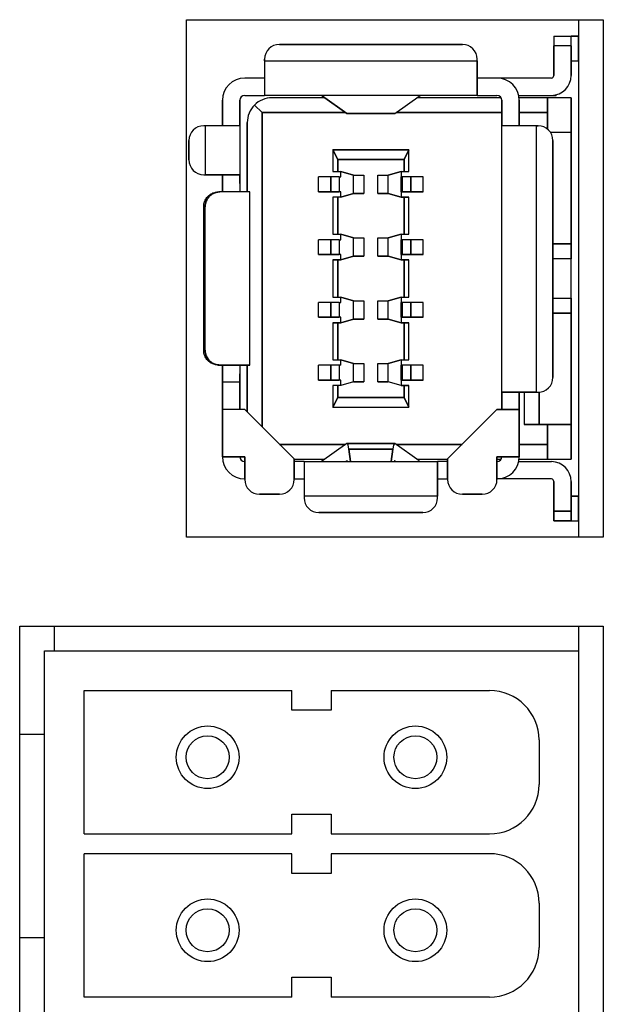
# Model space of a CAD drawing. Extents: x 2664 to 3343, y -1898 to 249.
# Tile 39 of 91: x 2819 to 2831, y -1556 to -1536. Entities that reach past the tile are written whole.
import ezdxf

# ---------------------------------------------------------------- set-up
doc = ezdxf.new("R2010")
doc.units = 0
doc.layers.get('0').update_dxf_attribs({"linetype": 'CONTINUOUS'})
doc.layers.add('可見__ISO_', color=7, linetype='CONTINUOUS')

msp = doc.modelspace()

# ---------------------------------------------------------------- linework, layer by layer
msp.add_line((2830.471, -1536.963), (2830.471, -1545.773))
at = {"layer": '可見__ISO_'}
for p, q in [((2822.541, -1546.603), (2822.541, -1536.133)), ((2822.541, -1536.133), (2830.971, -1536.133)), ((2830.471, -1536.133), (2830.471, -1546.603)), ((2830.971, -1536.133), (2830.971, -1546.603)), ((2829.971, -1536.463), (2829.971, -1536.663)), ((2829.971, -1536.463), (2830.321, -1536.463)), ((2829.971, -1536.463), (2829.971, -1536.663)), ((2829.971, -1536.463), (2830.321, -1536.463)), ((2830.321, -1536.663), (2830.321, -1536.463)), ((2830.321, -1536.663), (2830.321, -1536.463)), ((2830.321, -1536.463), (2830.471, -1536.463)), ((2830.471, -1536.463), (2830.321, -1536.463)), ((2830.471, -1536.463), (2830.471, -1536.963)), ((2830.471, -1536.963), (2830.471, -1536.463)), ((2828.121, -1536.633), (2824.421, -1536.633)), ((2824.421, -1536.633), (2828.121, -1536.633)), ((2830.321, -1536.663), (2829.971, -1536.663)), ((2829.971, -1536.663), (2829.971, -1537.263)), ((2830.321, -1536.663), (2829.971, -1536.663)), ((2829.971, -1537.263), (2829.971, -1536.663)), ((2830.321, -1537.263), (2830.321, -1536.663)), ((2830.321, -1536.663), (2830.321, -1537.263)), ((2824.121, -1536.933), (2824.121, -1536.967)), ((2824.121, -1536.967), (2824.121, -1536.933)), ((2824.121, -1536.967), (2828.421, -1536.967)), ((2824.121, -1536.967), (2824.121, -1537.663)), ((2824.121, -1536.967), (2828.421, -1536.967)), ((2824.121, -1536.967), (2824.121, -1537.663)), ((2828.421, -1536.967), (2828.421, -1536.933)), ((2828.421, -1536.967), (2828.421, -1536.933)), ((2828.421, -1536.967), (2828.421, -1537.663)), ((2828.421, -1537.663), (2828.421, -1536.967)), ((2830.321, -1536.963), (2830.471, -1536.963)), ((2824.121, -1537.313), (2823.721, -1537.313)), ((2828.821, -1537.313), (2828.421, -1537.313)), ((2829.921, -1537.313), (2828.821, -1537.313)), ((2823.271, -1537.763), (2823.271, -1538.278)), ((2823.271, -1538.278), (2823.271, -1537.763)), ((2823.621, -1538.278), (2823.621, -1537.763)), ((2823.621, -1537.763), (2823.621, -1538.278)), ((2823.721, -1537.663), (2824.121, -1537.663)), ((2828.421, -1537.663), (2824.121, -1537.663)), ((2825.34, -1537.713), (2824.271, -1537.713)), ((2825.292, -1537.678), (2825.784, -1538.031)), ((2825.784, -1538.031), (2825.292, -1537.678)), ((2826.757, -1538.031), (2827.271, -1537.663)), ((2828.907, -1537.713), (2827.201, -1537.713)), ((2828.421, -1537.663), (2828.821, -1537.663)), ((2828.921, -1537.763), (2828.921, -1538.278)), ((2828.921, -1538.278), (2828.921, -1537.763)), ((2829.259, -1537.663), (2829.921, -1537.663)), ((2829.841, -1537.713), (2829.268, -1537.713)), ((2829.271, -1538.278), (2829.271, -1537.763)), ((2829.271, -1537.763), (2829.271, -1538.278)), ((2829.841, -1537.713), (2829.841, -1538.013)), ((2829.841, -1538.013), (2829.841, -1537.713)), ((2830.321, -1537.713), (2829.841, -1537.713)), ((2829.921, -1537.663), (2830.021, -1537.663)), ((2830.021, -1537.663), (2830.021, -1537.65)), ((2830.321, -1538.413), (2830.321, -1537.713)), ((2830.321, -1537.713), (2830.321, -1538.413)), ((2823.917, -1537.859), (2824.071, -1538.013)), ((2824.071, -1538.013), (2823.917, -1537.859)), ((2824.071, -1538.013), (2825.759, -1538.013)), ((2825.759, -1538.013), (2824.071, -1538.013)), ((2824.071, -1538.013), (2824.071, -1544.368)), ((2824.071, -1544.368), (2824.071, -1538.013)), ((2826.783, -1538.013), (2828.921, -1538.013)), ((2828.921, -1538.013), (2826.783, -1538.013)), ((2829.841, -1538.013), (2829.271, -1538.013)), ((2829.271, -1538.013), (2829.841, -1538.013)), ((2829.841, -1538.345), (2829.841, -1538.013)), ((2829.841, -1538.013), (2829.841, -1538.345)), ((2823.771, -1538.213), (2823.771, -1539.618)), ((2823.771, -1539.618), (2823.771, -1538.213)), ((2825.784, -1538.031), (2826.757, -1538.031)), ((2825.784, -1538.031), (2826.757, -1538.031)), ((2826.753, -1538.033), (2825.789, -1538.033)), ((2822.925, -1538.278), (2822.891, -1538.278)), ((2822.925, -1539.268), (2822.925, -1538.278)), ((2822.925, -1539.268), (2822.925, -1538.278)), ((2823.621, -1538.278), (2822.925, -1538.278)), ((2823.621, -1538.278), (2823.621, -1539.268)), ((2823.621, -1538.278), (2823.621, -1539.268)), ((2828.921, -1543.668), (2828.921, -1538.278)), ((2828.921, -1543.668), (2828.921, -1538.278)), ((2829.616, -1538.278), (2828.921, -1538.278)), ((2829.616, -1538.278), (2828.921, -1538.278)), ((2829.651, -1538.278), (2829.616, -1538.278)), ((2829.616, -1538.278), (2829.616, -1543.668)), ((2829.616, -1538.278), (2829.616, -1543.668)), ((2829.616, -1538.278), (2829.651, -1538.278)), ((2830.321, -1538.413), (2829.901, -1538.413)), ((2830.321, -1538.413), (2830.321, -1540.668)), ((2830.321, -1540.668), (2830.321, -1538.413)), ((2822.591, -1538.578), (2822.591, -1538.968)), ((2822.591, -1538.968), (2822.591, -1538.578)), ((2829.951, -1543.368), (2829.951, -1538.578)), ((2829.951, -1538.578), (2829.951, -1543.368)), ((2825.601, -1538.963), (2825.501, -1538.763)), ((2825.501, -1538.763), (2825.501, -1539.203)), ((2827.041, -1538.763), (2825.501, -1538.763)), ((2825.501, -1538.763), (2825.601, -1538.963)), ((2825.501, -1538.763), (2827.041, -1538.763)), ((2826.941, -1538.963), (2827.041, -1538.763)), ((2827.041, -1538.763), (2826.941, -1538.963)), ((2827.041, -1539.203), (2827.041, -1538.763)), ((2826.941, -1538.963), (2825.601, -1538.963)), ((2825.601, -1538.963), (2825.601, -1539.203)), ((2825.601, -1539.203), (2825.601, -1538.963)), ((2825.601, -1538.963), (2826.941, -1538.963)), ((2826.941, -1539.203), (2826.941, -1538.963)), ((2826.941, -1538.963), (2826.941, -1539.203)), ((2825.501, -1539.203), (2825.601, -1539.203)), ((2825.501, -1539.203), (2825.601, -1539.203)), ((2825.601, -1539.203), (2825.661, -1539.203)), ((2825.601, -1539.203), (2825.661, -1539.203)), ((2825.661, -1539.313), (2825.661, -1539.203)), ((2825.661, -1539.203), (2825.921, -1539.278)), ((2825.921, -1539.278), (2825.661, -1539.203)), ((2826.621, -1539.278), (2826.881, -1539.203)), ((2826.881, -1539.203), (2826.621, -1539.278)), ((2826.881, -1539.203), (2826.881, -1539.313)), ((2826.881, -1539.203), (2826.941, -1539.203)), ((2826.941, -1539.203), (2827.041, -1539.203)), ((2822.891, -1539.268), (2822.925, -1539.268)), ((2822.891, -1539.268), (2822.925, -1539.268)), ((2822.925, -1539.268), (2823.621, -1539.268)), ((2823.621, -1539.268), (2822.925, -1539.268)), ((2823.271, -1539.443), (2823.271, -1539.268)), ((2823.271, -1539.268), (2823.271, -1539.443)), ((2823.621, -1539.268), (2823.621, -1539.443)), ((2823.621, -1539.443), (2823.621, -1539.268)), ((2825.462, -1539.313), (2825.211, -1539.313)), ((2825.211, -1539.613), (2825.211, -1539.313)), ((2825.462, -1539.613), (2825.462, -1539.313)), ((2825.631, -1539.313), (2825.462, -1539.313)), ((2825.462, -1539.313), (2825.462, -1539.613)), ((2825.631, -1539.313), (2825.661, -1539.313)), ((2825.631, -1539.313), (2825.631, -1539.613)), ((2825.921, -1539.278), (2826.131, -1539.278)), ((2825.921, -1539.648), (2825.921, -1539.278)), ((2825.921, -1539.278), (2826.131, -1539.278)), ((2826.131, -1539.278), (2826.131, -1539.648)), ((2826.131, -1539.278), (2826.131, -1539.648)), ((2826.411, -1539.648), (2826.411, -1539.278)), ((2826.411, -1539.278), (2826.621, -1539.278)), ((2826.411, -1539.278), (2826.621, -1539.278)), ((2826.411, -1539.648), (2826.411, -1539.278)), ((2826.621, -1539.648), (2826.621, -1539.278)), ((2826.881, -1539.613), (2826.881, -1539.313)), ((2826.911, -1539.313), (2826.881, -1539.313)), ((2826.911, -1539.613), (2826.911, -1539.313)), ((2827.079, -1539.313), (2826.911, -1539.313)), ((2826.911, -1539.613), (2826.911, -1539.313)), ((2827.079, -1539.613), (2827.079, -1539.313)), ((2827.331, -1539.313), (2827.079, -1539.313)), ((2827.079, -1539.313), (2827.079, -1539.613)), ((2827.331, -1539.613), (2827.331, -1539.313)), ((2823.271, -1539.443), (2823.271, -1539.618)), ((2823.271, -1539.618), (2823.271, -1539.443)), ((2823.183, -1539.618), (2823.215, -1539.618)), ((2823.183, -1539.618), (2823.215, -1539.618)), ((2823.821, -1539.618), (2823.215, -1539.618)), ((2823.821, -1539.618), (2823.215, -1539.618)), ((2823.821, -1543.118), (2823.821, -1539.618)), ((2825.462, -1539.613), (2825.211, -1539.613)), ((2825.211, -1539.613), (2825.462, -1539.613)), ((2825.631, -1539.613), (2825.462, -1539.613)), ((2825.462, -1539.613), (2825.631, -1539.613)), ((2825.601, -1539.723), (2825.501, -1539.723)), ((2825.501, -1539.723), (2825.501, -1540.473)), ((2825.661, -1539.723), (2825.601, -1539.723)), ((2825.601, -1539.723), (2825.601, -1540.473)), ((2825.601, -1540.473), (2825.601, -1539.723)), ((2825.661, -1539.613), (2825.631, -1539.613)), ((2825.661, -1539.723), (2825.661, -1539.613)), ((2825.921, -1539.648), (2825.661, -1539.723)), ((2825.661, -1539.723), (2825.921, -1539.648)), ((2826.131, -1539.648), (2825.921, -1539.648)), ((2825.921, -1539.648), (2826.131, -1539.648)), ((2826.621, -1539.648), (2826.411, -1539.648)), ((2826.411, -1539.648), (2826.621, -1539.648)), ((2826.881, -1539.723), (2826.621, -1539.648)), ((2826.621, -1539.648), (2826.881, -1539.723)), ((2826.881, -1539.613), (2826.881, -1539.723)), ((2826.911, -1539.613), (2826.881, -1539.613)), ((2826.881, -1539.613), (2826.911, -1539.613)), ((2826.941, -1539.723), (2826.881, -1539.723)), ((2826.881, -1539.723), (2826.941, -1539.723)), ((2827.079, -1539.613), (2826.911, -1539.613)), ((2826.911, -1539.613), (2827.079, -1539.613)), ((2826.941, -1540.473), (2826.941, -1539.723)), ((2826.941, -1539.723), (2827.041, -1539.723)), ((2827.041, -1539.723), (2826.941, -1539.723)), ((2826.941, -1539.723), (2826.941, -1540.473)), ((2827.041, -1540.473), (2827.041, -1539.723)), ((2827.331, -1539.613), (2827.079, -1539.613)), ((2827.079, -1539.613), (2827.331, -1539.613)), ((2822.891, -1542.818), (2822.891, -1539.918)), ((2822.92, -1539.918), (2822.891, -1539.918)), ((2822.92, -1539.918), (2822.891, -1539.918)), ((2822.891, -1539.918), (2822.891, -1542.818)), ((2822.92, -1542.818), (2822.92, -1539.918)), ((2822.92, -1542.818), (2822.92, -1539.918)), ((2825.462, -1540.583), (2825.211, -1540.583)), ((2825.211, -1540.883), (2825.211, -1540.583)), ((2825.462, -1540.883), (2825.462, -1540.583)), ((2825.631, -1540.583), (2825.462, -1540.583)), ((2825.462, -1540.583), (2825.462, -1540.883)), ((2825.501, -1540.473), (2825.601, -1540.473)), ((2825.501, -1540.473), (2825.601, -1540.473)), ((2825.601, -1540.473), (2825.661, -1540.473)), ((2825.601, -1540.473), (2825.661, -1540.473)), ((2825.631, -1540.583), (2825.661, -1540.583)), ((2825.631, -1540.583), (2825.631, -1540.883)), ((2825.661, -1540.583), (2825.661, -1540.473)), ((2825.661, -1540.473), (2825.921, -1540.548)), ((2825.921, -1540.548), (2825.661, -1540.473)), ((2825.921, -1540.548), (2826.131, -1540.548)), ((2825.921, -1540.918), (2825.921, -1540.548)), ((2825.921, -1540.548), (2826.131, -1540.548)), ((2826.131, -1540.548), (2826.131, -1540.918)), ((2826.131, -1540.548), (2826.131, -1540.918)), ((2826.411, -1540.918), (2826.411, -1540.548)), ((2826.411, -1540.548), (2826.621, -1540.548)), ((2826.411, -1540.548), (2826.621, -1540.548)), ((2826.411, -1540.918), (2826.411, -1540.548)), ((2826.621, -1540.548), (2826.881, -1540.473)), ((2826.881, -1540.473), (2826.621, -1540.548)), ((2826.621, -1540.918), (2826.621, -1540.548)), ((2826.881, -1540.473), (2826.881, -1540.583)), ((2826.881, -1540.473), (2826.941, -1540.473)), ((2826.881, -1540.473), (2826.941, -1540.473)), ((2826.881, -1540.883), (2826.881, -1540.583)), ((2826.911, -1540.583), (2826.881, -1540.583)), ((2826.911, -1540.883), (2826.911, -1540.583)), ((2827.079, -1540.583), (2826.911, -1540.583)), ((2826.911, -1540.883), (2826.911, -1540.583)), ((2826.941, -1540.473), (2827.041, -1540.473)), ((2826.941, -1540.473), (2827.041, -1540.473)), ((2827.079, -1540.883), (2827.079, -1540.583)), ((2827.331, -1540.583), (2827.079, -1540.583)), ((2827.079, -1540.583), (2827.079, -1540.883)), ((2827.331, -1540.883), (2827.331, -1540.583)), ((2829.951, -1540.668), (2830.321, -1540.668)), ((2830.321, -1540.668), (2829.951, -1540.668)), ((2830.321, -1540.668), (2830.321, -1540.968)), ((2830.321, -1540.968), (2830.321, -1540.668)), ((2825.462, -1540.883), (2825.211, -1540.883)), ((2825.211, -1540.883), (2825.462, -1540.883)), ((2825.631, -1540.883), (2825.462, -1540.883)), ((2825.462, -1540.883), (2825.631, -1540.883)), ((2825.601, -1540.993), (2825.501, -1540.993)), ((2825.501, -1540.993), (2825.501, -1541.743)), ((2825.501, -1540.993), (2825.601, -1540.993)), ((2825.661, -1540.993), (2825.601, -1540.993)), ((2825.601, -1540.993), (2825.601, -1541.743)), ((2825.601, -1541.743), (2825.601, -1540.993)), ((2825.601, -1540.993), (2825.661, -1540.993)), ((2825.661, -1540.883), (2825.631, -1540.883)), ((2825.661, -1540.993), (2825.661, -1540.883)), ((2825.921, -1540.918), (2825.661, -1540.993)), ((2825.661, -1540.993), (2825.921, -1540.918)), ((2826.131, -1540.918), (2825.921, -1540.918)), ((2825.921, -1540.918), (2826.131, -1540.918)), ((2826.621, -1540.918), (2826.411, -1540.918)), ((2826.411, -1540.918), (2826.621, -1540.918)), ((2826.881, -1540.993), (2826.621, -1540.918)), ((2826.621, -1540.918), (2826.881, -1540.993)), ((2826.881, -1540.883), (2826.881, -1540.993)), ((2826.911, -1540.883), (2826.881, -1540.883)), ((2826.881, -1540.883), (2826.911, -1540.883)), ((2826.941, -1540.993), (2826.881, -1540.993)), ((2826.881, -1540.993), (2826.941, -1540.993)), ((2827.079, -1540.883), (2826.911, -1540.883)), ((2826.911, -1540.883), (2827.079, -1540.883)), ((2826.941, -1541.743), (2826.941, -1540.993)), ((2827.041, -1540.993), (2826.941, -1540.993)), ((2826.941, -1540.993), (2826.941, -1541.743)), ((2826.941, -1540.993), (2827.041, -1540.993)), ((2827.041, -1541.743), (2827.041, -1540.993)), ((2827.331, -1540.883), (2827.079, -1540.883)), ((2827.079, -1540.883), (2827.331, -1540.883)), ((2830.321, -1540.968), (2829.951, -1540.968)), ((2830.321, -1541.768), (2830.321, -1540.968)), ((2825.501, -1541.743), (2825.601, -1541.743)), ((2825.501, -1541.743), (2825.601, -1541.743)), ((2825.601, -1541.743), (2825.661, -1541.743)), ((2825.601, -1541.743), (2825.661, -1541.743)), ((2825.661, -1541.853), (2825.661, -1541.743)), ((2825.661, -1541.743), (2825.921, -1541.818)), ((2825.921, -1541.818), (2825.661, -1541.743)), ((2826.621, -1541.818), (2826.881, -1541.743)), ((2826.881, -1541.743), (2826.621, -1541.818)), ((2826.881, -1541.743), (2826.881, -1541.853)), ((2826.881, -1541.743), (2826.941, -1541.743)), ((2826.941, -1541.743), (2827.041, -1541.743)), ((2829.951, -1541.768), (2830.321, -1541.768)), ((2830.321, -1542.068), (2830.321, -1541.768)), ((2830.321, -1541.768), (2830.321, -1542.068)), ((2825.462, -1541.853), (2825.211, -1541.853)), ((2825.211, -1542.153), (2825.211, -1541.853)), ((2825.462, -1542.153), (2825.462, -1541.853)), ((2825.631, -1541.853), (2825.462, -1541.853)), ((2825.462, -1541.853), (2825.462, -1542.153)), ((2825.631, -1541.853), (2825.661, -1541.853)), ((2825.631, -1541.853), (2825.631, -1542.153)), ((2825.921, -1541.818), (2826.131, -1541.818)), ((2825.921, -1542.188), (2825.921, -1541.818)), ((2825.921, -1541.818), (2826.131, -1541.818)), ((2826.131, -1541.818), (2826.131, -1542.188)), ((2826.131, -1541.818), (2826.131, -1542.188)), ((2826.411, -1542.188), (2826.411, -1541.818)), ((2826.411, -1541.818), (2826.621, -1541.818)), ((2826.411, -1541.818), (2826.621, -1541.818)), ((2826.411, -1542.188), (2826.411, -1541.818)), ((2826.621, -1542.188), (2826.621, -1541.818)), ((2826.881, -1542.153), (2826.881, -1541.853)), ((2826.911, -1541.853), (2826.881, -1541.853)), ((2826.911, -1542.153), (2826.911, -1541.853)), ((2827.079, -1541.853), (2826.911, -1541.853)), ((2826.911, -1542.153), (2826.911, -1541.853)), ((2827.079, -1542.153), (2827.079, -1541.853)), ((2827.331, -1541.853), (2827.079, -1541.853)), ((2827.079, -1541.853), (2827.079, -1542.153)), ((2827.331, -1542.153), (2827.331, -1541.853)), ((2825.462, -1542.153), (2825.211, -1542.153)), ((2825.211, -1542.153), (2825.462, -1542.153)), ((2825.631, -1542.153), (2825.462, -1542.153)), ((2825.462, -1542.153), (2825.631, -1542.153)), ((2825.661, -1542.153), (2825.631, -1542.153)), ((2825.661, -1542.263), (2825.661, -1542.153)), ((2825.921, -1542.188), (2825.661, -1542.263)), ((2825.661, -1542.263), (2825.921, -1542.188)), ((2826.131, -1542.188), (2825.921, -1542.188)), ((2825.921, -1542.188), (2826.131, -1542.188)), ((2826.621, -1542.188), (2826.411, -1542.188)), ((2826.411, -1542.188), (2826.621, -1542.188)), ((2826.881, -1542.263), (2826.621, -1542.188)), ((2826.621, -1542.188), (2826.881, -1542.263)), ((2826.881, -1542.153), (2826.881, -1542.263)), ((2826.911, -1542.153), (2826.881, -1542.153)), ((2826.881, -1542.153), (2826.911, -1542.153)), ((2827.079, -1542.153), (2826.911, -1542.153)), ((2826.911, -1542.153), (2827.079, -1542.153)), ((2827.331, -1542.153), (2827.079, -1542.153)), ((2827.079, -1542.153), (2827.331, -1542.153)), ((2830.321, -1542.068), (2829.951, -1542.068)), ((2829.951, -1542.068), (2830.321, -1542.068)), ((2830.321, -1544.323), (2830.321, -1542.068)), ((2830.321, -1542.068), (2830.321, -1544.323)), ((2825.601, -1542.263), (2825.501, -1542.263)), ((2825.501, -1542.263), (2825.501, -1543.013)), ((2825.501, -1542.263), (2825.601, -1542.263)), ((2825.661, -1542.263), (2825.601, -1542.263)), ((2825.601, -1542.263), (2825.601, -1543.013)), ((2825.601, -1543.013), (2825.601, -1542.263)), ((2825.601, -1542.263), (2825.661, -1542.263)), ((2826.941, -1542.263), (2826.881, -1542.263)), ((2826.881, -1542.263), (2826.941, -1542.263)), ((2826.941, -1543.013), (2826.941, -1542.263)), ((2827.041, -1542.263), (2826.941, -1542.263)), ((2826.941, -1542.263), (2826.941, -1543.013)), ((2826.941, -1542.263), (2827.041, -1542.263)), ((2827.041, -1543.013), (2827.041, -1542.263)), ((2822.891, -1542.818), (2822.92, -1542.818)), ((2822.891, -1542.818), (2822.92, -1542.818)), ((2823.183, -1543.118), (2823.215, -1543.118)), ((2823.215, -1543.118), (2823.183, -1543.118)), ((2823.821, -1543.118), (2823.215, -1543.118)), ((2823.215, -1543.118), (2823.821, -1543.118)), ((2823.271, -1543.118), (2823.271, -1543.293)), ((2823.271, -1543.293), (2823.271, -1543.118)), ((2823.771, -1543.118), (2823.771, -1544.068)), ((2823.771, -1544.068), (2823.771, -1543.118)), ((2825.462, -1543.123), (2825.211, -1543.123)), ((2825.211, -1543.423), (2825.211, -1543.123)), ((2825.462, -1543.123), (2825.211, -1543.123)), ((2825.462, -1543.423), (2825.462, -1543.123)), ((2825.631, -1543.123), (2825.462, -1543.123)), ((2825.462, -1543.123), (2825.462, -1543.423)), ((2825.631, -1543.123), (2825.462, -1543.123)), ((2825.501, -1543.013), (2825.601, -1543.013)), ((2825.601, -1543.013), (2825.661, -1543.013)), ((2825.631, -1543.123), (2825.631, -1543.423)), ((2825.661, -1543.123), (2825.631, -1543.123)), ((2825.661, -1543.123), (2825.661, -1543.013)), ((2825.661, -1543.013), (2825.921, -1543.088)), ((2825.921, -1543.088), (2825.661, -1543.013)), ((2825.921, -1543.088), (2826.131, -1543.088)), ((2825.921, -1543.088), (2826.131, -1543.088)), ((2825.921, -1543.458), (2825.921, -1543.088)), ((2826.131, -1543.088), (2826.131, -1543.458)), ((2826.131, -1543.088), (2826.131, -1543.458)), ((2826.411, -1543.458), (2826.411, -1543.088)), ((2826.411, -1543.088), (2826.621, -1543.088)), ((2826.411, -1543.088), (2826.621, -1543.088)), ((2826.411, -1543.458), (2826.411, -1543.088)), ((2826.621, -1543.088), (2826.881, -1543.013)), ((2826.881, -1543.013), (2826.621, -1543.088)), ((2826.621, -1543.458), (2826.621, -1543.088)), ((2826.881, -1543.013), (2826.881, -1543.123)), ((2826.881, -1543.013), (2826.941, -1543.013)), ((2826.881, -1543.013), (2826.941, -1543.013)), ((2826.881, -1543.423), (2826.881, -1543.123)), ((2826.911, -1543.123), (2826.881, -1543.123)), ((2826.911, -1543.423), (2826.911, -1543.123)), ((2827.079, -1543.123), (2826.911, -1543.123)), ((2826.911, -1543.423), (2826.911, -1543.123)), ((2826.941, -1543.013), (2827.041, -1543.013)), ((2826.941, -1543.013), (2827.041, -1543.013)), ((2827.079, -1543.423), (2827.079, -1543.123)), ((2827.331, -1543.123), (2827.079, -1543.123)), ((2827.079, -1543.123), (2827.079, -1543.423)), ((2827.331, -1543.423), (2827.331, -1543.123)), ((2823.271, -1543.293), (2823.271, -1543.468)), ((2823.271, -1543.468), (2823.271, -1543.293)), ((2823.621, -1543.293), (2823.621, -1543.468)), ((2823.621, -1543.468), (2823.621, -1543.293)), ((2823.621, -1543.468), (2823.271, -1543.468)), ((2823.271, -1543.468), (2823.271, -1544.018)), ((2823.621, -1543.468), (2823.271, -1543.468)), ((2823.271, -1544.018), (2823.271, -1543.468)), ((2823.621, -1544.018), (2823.621, -1543.468)), ((2823.621, -1543.468), (2823.621, -1544.018)), ((2825.462, -1543.423), (2825.211, -1543.423)), ((2825.211, -1543.423), (2825.462, -1543.423)), ((2825.631, -1543.423), (2825.462, -1543.423)), ((2825.462, -1543.423), (2825.631, -1543.423)), ((2825.601, -1543.533), (2825.501, -1543.533)), ((2825.501, -1543.533), (2825.501, -1543.973)), ((2825.661, -1543.533), (2825.601, -1543.533)), ((2825.601, -1543.533), (2825.601, -1543.773)), ((2825.601, -1543.773), (2825.601, -1543.533)), ((2825.661, -1543.423), (2825.631, -1543.423)), ((2825.661, -1543.533), (2825.661, -1543.423)), ((2825.921, -1543.458), (2825.661, -1543.533)), ((2826.131, -1543.458), (2825.921, -1543.458)), ((2825.921, -1543.458), (2826.131, -1543.458)), ((2826.621, -1543.458), (2826.411, -1543.458)), ((2826.411, -1543.458), (2826.621, -1543.458)), ((2826.881, -1543.533), (2826.621, -1543.458)), ((2826.881, -1543.423), (2826.881, -1543.533)), ((2826.911, -1543.423), (2826.881, -1543.423)), ((2826.881, -1543.423), (2826.911, -1543.423)), ((2826.881, -1543.533), (2826.941, -1543.533)), ((2826.941, -1543.533), (2826.881, -1543.533)), ((2827.079, -1543.423), (2826.911, -1543.423)), ((2826.911, -1543.423), (2827.079, -1543.423)), ((2826.941, -1543.533), (2827.041, -1543.533)), ((2826.941, -1543.773), (2826.941, -1543.533)), ((2827.041, -1543.533), (2826.941, -1543.533)), ((2826.941, -1543.533), (2826.941, -1543.773)), ((2827.041, -1543.973), (2827.041, -1543.533)), ((2827.331, -1543.423), (2827.079, -1543.423)), ((2827.079, -1543.423), (2827.331, -1543.423)), ((2825.501, -1543.973), (2825.601, -1543.773)), ((2825.601, -1543.773), (2825.501, -1543.973)), ((2825.601, -1543.773), (2826.941, -1543.773)), ((2826.941, -1543.773), (2825.601, -1543.773)), ((2826.941, -1543.773), (2827.041, -1543.973)), ((2827.041, -1543.973), (2826.941, -1543.773)), ((2828.921, -1543.668), (2828.921, -1544.018)), ((2828.921, -1544.018), (2828.921, -1543.668)), ((2829.616, -1543.668), (2828.921, -1543.668)), ((2828.921, -1543.668), (2829.616, -1543.668)), ((2829.271, -1544.018), (2829.271, -1543.668)), ((2829.271, -1543.668), (2829.271, -1544.018)), ((2829.371, -1543.668), (2829.371, -1544.323)), ((2829.371, -1543.668), (2829.371, -1544.323)), ((2829.616, -1543.668), (2829.651, -1543.668)), ((2829.616, -1543.668), (2829.651, -1543.668)), ((2829.671, -1543.667), (2829.671, -1544.323)), ((2829.671, -1544.323), (2829.671, -1543.667)), ((2825.501, -1543.973), (2827.041, -1543.973)), ((2825.501, -1543.973), (2827.041, -1543.973)), ((2823.271, -1544.973), (2823.271, -1544.018)), ((2823.721, -1544.018), (2823.271, -1544.018)), ((2823.271, -1544.018), (2823.271, -1544.973)), ((2824.721, -1545.018), (2823.721, -1544.018)), ((2828.821, -1544.018), (2827.821, -1545.018)), ((2827.821, -1545.018), (2828.821, -1544.018)), ((2829.271, -1544.018), (2828.821, -1544.018)), ((2828.821, -1544.018), (2829.271, -1544.018)), ((2829.271, -1544.973), (2829.271, -1544.018)), ((2829.271, -1544.018), (2829.271, -1544.973)), ((2829.671, -1544.323), (2829.371, -1544.323)), ((2829.371, -1544.323), (2829.671, -1544.323)), ((2830.321, -1544.323), (2829.671, -1544.323)), ((2829.671, -1544.323), (2830.321, -1544.323)), ((2829.841, -1544.723), (2829.841, -1544.323)), ((2829.841, -1544.323), (2829.841, -1544.723)), ((2830.321, -1545.023), (2830.321, -1544.323)), ((2830.321, -1544.323), (2830.321, -1545.023)), ((2824.426, -1544.723), (2825.759, -1544.723)), ((2825.759, -1544.723), (2824.426, -1544.723)), ((2825.784, -1544.704), (2825.271, -1545.073)), ((2826.757, -1544.704), (2825.784, -1544.704)), ((2825.789, -1544.703), (2826.753, -1544.703)), ((2827.249, -1545.057), (2826.757, -1544.704)), ((2826.783, -1544.723), (2828.116, -1544.723)), ((2828.116, -1544.723), (2826.783, -1544.723)), ((2829.271, -1544.723), (2829.841, -1544.723)), ((2829.841, -1544.723), (2829.271, -1544.723)), ((2829.841, -1545.023), (2829.841, -1544.723)), ((2829.841, -1544.723), (2829.841, -1545.023)), ((2823.271, -1544.973), (2823.721, -1544.973)), ((2823.721, -1544.973), (2823.271, -1544.973)), ((2823.721, -1544.973), (2823.721, -1545.433)), ((2823.721, -1545.433), (2823.721, -1544.973)), ((2825.827, -1544.823), (2826.715, -1544.823)), ((2825.862, -1545.073), (2825.827, -1544.823)), ((2825.827, -1544.823), (2825.862, -1545.073)), ((2826.715, -1544.823), (2825.827, -1544.823)), ((2826.715, -1544.823), (2826.679, -1545.073)), ((2826.679, -1545.073), (2826.715, -1544.823)), ((2828.821, -1544.973), (2829.271, -1544.973)), ((2828.821, -1545.433), (2828.821, -1544.973)), ((2829.271, -1544.973), (2828.821, -1544.973)), ((2828.821, -1544.973), (2828.821, -1545.433)), ((2824.721, -1545.433), (2824.721, -1545.018)), ((2824.721, -1545.018), (2824.721, -1545.433)), ((2824.721, -1545.023), (2825.34, -1545.023)), ((2824.921, -1545.073), (2824.721, -1545.073)), ((2824.921, -1545.073), (2827.621, -1545.073)), ((2824.921, -1545.073), (2824.921, -1545.768)), ((2825.761, -1545.073), (2825.786, -1545.054)), ((2826.755, -1545.054), (2826.78, -1545.073)), ((2827.201, -1545.023), (2827.821, -1545.023)), ((2827.249, -1545.073), (2827.249, -1545.057)), ((2827.821, -1545.073), (2827.621, -1545.073)), ((2827.621, -1545.768), (2827.621, -1545.073)), ((2827.621, -1545.073), (2827.621, -1545.768)), ((2827.821, -1545.018), (2827.821, -1545.433)), ((2827.821, -1545.433), (2827.821, -1545.018)), ((2828.821, -1545.023), (2828.907, -1545.023)), ((2829.259, -1545.073), (2829.921, -1545.073)), ((2829.268, -1545.023), (2829.841, -1545.023)), ((2829.841, -1545.023), (2830.321, -1545.023)), ((2824.721, -1545.423), (2824.921, -1545.423)), ((2827.621, -1545.423), (2827.821, -1545.423)), ((2829.921, -1545.423), (2828.821, -1545.423)), ((2829.971, -1545.473), (2829.971, -1546.073)), ((2829.971, -1546.073), (2829.971, -1545.473)), ((2830.321, -1546.073), (2830.321, -1545.473)), ((2830.321, -1545.473), (2830.321, -1546.073)), ((2824.021, -1545.733), (2824.421, -1545.733)), ((2824.421, -1545.733), (2824.021, -1545.733)), ((2827.621, -1545.768), (2824.921, -1545.768)), ((2824.921, -1545.768), (2824.921, -1545.803)), ((2827.621, -1545.768), (2824.921, -1545.768)), ((2827.621, -1545.803), (2827.621, -1545.768)), ((2827.621, -1545.803), (2827.621, -1545.768)), ((2828.121, -1545.733), (2828.521, -1545.733)), ((2828.521, -1545.733), (2828.121, -1545.733)), ((2830.321, -1545.773), (2830.471, -1545.773)), ((2830.471, -1545.773), (2830.321, -1545.773)), ((2830.471, -1546.273), (2830.471, -1545.773)), ((2830.471, -1546.273), (2830.471, -1545.773)), ((2825.221, -1546.103), (2827.321, -1546.103)), ((2827.321, -1546.103), (2825.221, -1546.103)), ((2829.971, -1546.273), (2829.971, -1546.073)), ((2829.971, -1546.073), (2829.971, -1546.273)), ((2829.971, -1546.073), (2830.321, -1546.073)), ((2830.321, -1546.073), (2829.971, -1546.073)), ((2830.321, -1546.273), (2830.321, -1546.073)), ((2830.321, -1546.073), (2830.321, -1546.273)), ((2830.321, -1546.273), (2829.971, -1546.273)), ((2829.971, -1546.273), (2830.321, -1546.273)), ((2830.321, -1546.273), (2830.471, -1546.273)), ((2830.971, -1546.603), (2822.541, -1546.603)), ((2819.171, -1548.403), (2830.971, -1548.403)), ((2819.171, -1557.203), (2819.171, -1548.403)), ((2819.871, -1548.903), (2819.871, -1548.403)), ((2830.471, -1548.403), (2830.471, -1548.903)), ((2830.971, -1548.403), (2830.971, -1557.203)), ((2819.671, -1556.703), (2819.671, -1548.903)), ((2819.671, -1548.903), (2830.471, -1548.903)), ((2830.471, -1548.903), (2830.471, -1556.703)), ((2820.471, -1549.703), (2824.671, -1549.703)), ((2820.471, -1552.603), (2820.471, -1549.703)), ((2824.671, -1550.103), (2824.671, -1549.703)), ((2825.471, -1549.703), (2825.471, -1550.103)), ((2825.471, -1549.703), (2828.671, -1549.703)), ((2825.471, -1550.103), (2824.671, -1550.103)), ((2819.171, -1550.588), (2819.671, -1550.588)), ((2829.671, -1550.703), (2829.671, -1551.603)), ((2824.671, -1552.603), (2824.671, -1552.203)), ((2824.671, -1552.203), (2825.471, -1552.203)), ((2825.471, -1552.203), (2825.471, -1552.603)), ((2820.471, -1552.603), (2824.671, -1552.603)), ((2825.471, -1552.603), (2828.671, -1552.603)), ((2824.671, -1553.003), (2820.471, -1553.003)), ((2820.471, -1555.903), (2820.471, -1553.003)), ((2824.671, -1553.403), (2824.671, -1553.003)), ((2828.671, -1553.003), (2825.471, -1553.003)), ((2825.471, -1553.003), (2825.471, -1553.403)), ((2825.471, -1553.403), (2824.671, -1553.403)), ((2829.671, -1554.003), (2829.671, -1554.903)), ((2819.171, -1554.701), (2819.671, -1554.701)), ((2824.671, -1555.503), (2825.471, -1555.503)), ((2824.671, -1555.903), (2824.671, -1555.503)), ((2825.471, -1555.503), (2825.471, -1555.903)), ((2824.671, -1555.903), (2820.471, -1555.903)), ((2828.671, -1555.903), (2825.471, -1555.903))]:
    msp.add_line(p, q, dxfattribs=at)
at = {"layer": '可見__ISO_', "flags": 128}
for points in [[(2822.891, -1539.918), (2822.891, -1539.897), (2822.893, -1539.877), (2822.897, -1539.858), (2822.901, -1539.838), (2822.907, -1539.819), (2822.915, -1539.8), (2822.923, -1539.782), (2822.933, -1539.764), (2822.943, -1539.747), (2822.955, -1539.731), (2822.968, -1539.716), (2822.982, -1539.701), (2822.996, -1539.688), (2823.012, -1539.676), (2823.028, -1539.665), (2823.044, -1539.655), (2823.061, -1539.646), (2823.079, -1539.638), (2823.096, -1539.632), (2823.114, -1539.626), (2823.131, -1539.623), (2823.149, -1539.62), (2823.166, -1539.618), (2823.183, -1539.618)], [(2822.891, -1539.918), (2822.891, -1539.897), (2822.893, -1539.877), (2822.897, -1539.858), (2822.901, -1539.838), (2822.907, -1539.819), (2822.915, -1539.8), (2822.923, -1539.782), (2822.933, -1539.764), (2822.943, -1539.747), (2822.955, -1539.731), (2822.968, -1539.716), (2822.982, -1539.701), (2822.996, -1539.688), (2823.012, -1539.676), (2823.028, -1539.665), (2823.044, -1539.655), (2823.061, -1539.646), (2823.079, -1539.638), (2823.096, -1539.632), (2823.114, -1539.626), (2823.131, -1539.623), (2823.149, -1539.62), (2823.166, -1539.618), (2823.183, -1539.618)], [(2823.215, -1539.618), (2823.197, -1539.618), (2823.179, -1539.62), (2823.16, -1539.623), (2823.142, -1539.627), (2823.124, -1539.633), (2823.106, -1539.639), (2823.088, -1539.647), (2823.071, -1539.657), (2823.055, -1539.667), (2823.039, -1539.678), (2823.024, -1539.691), (2823.009, -1539.704), (2822.996, -1539.718), (2822.983, -1539.733), (2822.972, -1539.75), (2822.961, -1539.766), (2822.952, -1539.784), (2822.944, -1539.802), (2822.937, -1539.82), (2822.931, -1539.839), (2822.926, -1539.859), (2822.923, -1539.878), (2822.921, -1539.898), (2822.92, -1539.918)], [(2822.92, -1539.918), (2822.921, -1539.898), (2822.923, -1539.878), (2822.926, -1539.859), (2822.931, -1539.839), (2822.937, -1539.82), (2822.944, -1539.802), (2822.952, -1539.784), (2822.961, -1539.766), (2822.972, -1539.75), (2822.983, -1539.733), (2822.996, -1539.718), (2823.009, -1539.704), (2823.024, -1539.691), (2823.039, -1539.678), (2823.055, -1539.667), (2823.071, -1539.657), (2823.088, -1539.647), (2823.106, -1539.64), (2823.124, -1539.633), (2823.142, -1539.627), (2823.16, -1539.623), (2823.179, -1539.62), (2823.197, -1539.618), (2823.215, -1539.618)], [(2823.183, -1543.118), (2823.166, -1543.117), (2823.149, -1543.115), (2823.131, -1543.113), (2823.114, -1543.109), (2823.096, -1543.104), (2823.079, -1543.097), (2823.061, -1543.09), (2823.044, -1543.081), (2823.028, -1543.071), (2823.012, -1543.059), (2822.996, -1543.047), (2822.982, -1543.034), (2822.968, -1543.019), (2822.955, -1543.004), (2822.943, -1542.988), (2822.933, -1542.971), (2822.923, -1542.953), (2822.915, -1542.935), (2822.907, -1542.916), (2822.901, -1542.897), (2822.897, -1542.878), (2822.893, -1542.858), (2822.891, -1542.838), (2822.891, -1542.818)], [(2823.183, -1543.118), (2823.166, -1543.117), (2823.149, -1543.115), (2823.131, -1543.113), (2823.114, -1543.109), (2823.096, -1543.104), (2823.079, -1543.097), (2823.061, -1543.09), (2823.044, -1543.081), (2823.028, -1543.071), (2823.012, -1543.059), (2822.996, -1543.047), (2822.982, -1543.034), (2822.968, -1543.019), (2822.955, -1543.004), (2822.943, -1542.988), (2822.933, -1542.971), (2822.923, -1542.953), (2822.915, -1542.935), (2822.907, -1542.916), (2822.901, -1542.897), (2822.897, -1542.878), (2822.893, -1542.858), (2822.891, -1542.838), (2822.891, -1542.818)], [(2822.92, -1542.818), (2822.921, -1542.837), (2822.923, -1542.857), (2822.926, -1542.877), (2822.931, -1542.896), (2822.937, -1542.915), (2822.944, -1542.933), (2822.952, -1542.951), (2822.961, -1542.969), (2822.972, -1542.986), (2822.983, -1543.002), (2822.996, -1543.017), (2823.009, -1543.031), (2823.024, -1543.045), (2823.039, -1543.057), (2823.055, -1543.068), (2823.071, -1543.079), (2823.088, -1543.088), (2823.106, -1543.096), (2823.124, -1543.102), (2823.142, -1543.108), (2823.16, -1543.112), (2823.179, -1543.115), (2823.197, -1543.117), (2823.215, -1543.118)], [(2823.215, -1543.118), (2823.197, -1543.117), (2823.179, -1543.115), (2823.16, -1543.112), (2823.142, -1543.108), (2823.124, -1543.102), (2823.106, -1543.096), (2823.088, -1543.088), (2823.071, -1543.079), (2823.055, -1543.068), (2823.039, -1543.057), (2823.024, -1543.045), (2823.009, -1543.031), (2822.996, -1543.017), (2822.983, -1543.002), (2822.972, -1542.986), (2822.961, -1542.969), (2822.952, -1542.951), (2822.944, -1542.933), (2822.937, -1542.915), (2822.931, -1542.896), (2822.926, -1542.877), (2822.923, -1542.857), (2822.921, -1542.837), (2822.92, -1542.818)]]:
    msp.add_lwpolyline(points, dxfattribs=at)
at = {"layer": '可見__ISO_'}
for centre, radius in [((2822.971, -1551.053), 0.634), ((2827.171, -1551.053), 0.634), ((2822.971, -1551.053), 0.434), ((2827.171, -1551.053), 0.434), ((2822.971, -1554.553), 0.634), ((2827.171, -1554.553), 0.634), ((2822.971, -1554.553), 0.434), ((2827.171, -1554.553), 0.434)]:
    msp.add_circle(centre, radius, dxfattribs=at)
for centre, radius, start, end in [((2824.421, -1536.933), 0.3, 90, 180), ((2824.421, -1536.933), 0.3, 90, 180), ((2828.121, -1536.933), 0.3, 0, 90), ((2823.721, -1537.763), 0.45, 90, 180), ((2823.721, -1537.763), 0.45, 90, 180), ((2828.821, -1537.763), 0.45, 0, 90), ((2828.821, -1537.763), 0.45, 0, 90), ((2829.921, -1537.263), 0.05, 270, 0), ((2829.921, -1537.263), 0.4, 270, 0), ((2829.921, -1537.263), 0.4, 270, 0), ((2823.721, -1537.763), 0.1, 90, 180), ((2823.721, -1537.763), 0.1, 90, 180), ((2824.271, -1538.213), 0.5, 90, 135), ((2828.821, -1537.763), 0.1, 0, 90), ((2828.821, -1537.763), 0.1, 0, 90), ((2824.271, -1538.213), 0.5, 135, 180), ((2822.891, -1538.578), 0.3, 90, 180), ((2829.651, -1538.578), 0.3, 0, 90), ((2829.651, -1538.578), 0.3, 0, 90), ((2822.891, -1538.968), 0.3, 180, 270), ((2822.891, -1538.968), 0.3, 180, 270), ((2829.651, -1543.368), 0.3, 270, 0), ((2823.721, -1544.973), 0.45, 180, 270), ((2823.721, -1544.973), 0.45, 180, 270), ((2823.721, -1544.973), 0.1, 180, 270), ((2823.721, -1544.973), 0.1, 180, 270), ((2828.821, -1544.973), 0.1, 270, 0), ((2828.821, -1544.973), 0.45, 270, 0), ((2828.821, -1544.973), 0.45, 270, 0), ((2829.921, -1545.473), 0.4, 0, 90), ((2829.921, -1545.473), 0.4, 0, 90), ((2824.021, -1545.433), 0.3, 180, 270), ((2824.021, -1545.433), 0.3, 180, 270), ((2824.421, -1545.433), 0.3, 270, 0), ((2824.421, -1545.433), 0.3, 270, 0), ((2828.121, -1545.433), 0.3, 180, 270), ((2828.121, -1545.433), 0.3, 180, 270), ((2828.521, -1545.433), 0.3, 270, 0), ((2828.521, -1545.433), 0.3, 270, 0), ((2829.921, -1545.473), 0.05, 0, 90), ((2829.921, -1545.473), 0.05, 0, 90), ((2825.221, -1545.803), 0.3, 180, 270), ((2827.321, -1545.803), 0.3, 270, 0), ((2827.321, -1545.803), 0.3, 270, 0), ((2828.671, -1550.703), 1, 0, 90), ((2828.671, -1551.603), 1, 270, 0), ((2828.671, -1554.003), 1, 0, 90), ((2828.671, -1554.903), 1, 270, 0)]:
    msp.add_arc(centre, radius, start, end, dxfattribs=at)
for centre, major_axis, ratio, start_param, end_param in [((2825.044, -1537.68), (0.25, 0), 0.069084, 0.096012, 1.57079), ((2825.044, -1537.68), (-0.25, 0), 0.069084, 3.237605, 4.712382), ((2825.789, -1537.332), (0, 0.701), 0.096308, 3.072619, 3.141593), ((2825.789, -1537.332), (0, 0.701), 0.096308, 3.072619, 3.141593), ((2826.753, -1537.332), (0, -0.701), 0.096308, 0, 0.068974), ((2823.276, -1539.443), (0, -0.175), 0.030749, 4.7124, 6.283185), ((2823.276, -1539.443), (0, 0.175), 0.030749, 1.570807, 3.141593), ((2823.626, -1539.443), (0, -0.175), 0.030749, 4.712394, 6.283185), ((2823.626, -1539.443), (0, 0.175), 0.030749, 1.570802, 3.141593), ((2823.276, -1543.293), (0, 0.175), 0.030749, 0, 1.570791), ((2823.276, -1543.293), (0, -0.175), 0.030749, 3.141593, 4.712384), ((2823.626, -1543.293), (0, -0.175), 0.030749, 3.141593, 4.712378), ((2823.626, -1543.293), (0, 0.175), 0.030749, 0, 1.570786), ((2825.789, -1545.403), (0, -0.701), 0.096308, 3.141593, 3.210567), ((2825.789, -1545.403), (0, 0.701), 0.096308, 0, 0.068974), ((2825.789, -1545.403), (0, -0.701), 0.096308, 2.54746, 3.072619), ((2825.789, -1545.403), (0, 0.701), 0.096308, 5.689053, 6.214211), ((2826.753, -1545.403), (0, -0.701), 0.096308, 3.210567, 3.735725), ((2826.753, -1545.403), (0, 0.701), 0.096308, 0.068974, 0.594133), ((2826.753, -1545.403), (0, -0.701), 0.096308, 3.072619, 3.141593), ((2826.753, -1545.403), (0, 0.701), 0.096308, 6.214211, 6.283185), ((2825.789, -1545.403), (0, 0.35), 0.096308, 5.950703, 6.352159), ((2826.753, -1545.403), (0, 0.35), 0.096308, 6.214211, 6.615668)]:
    msp.add_ellipse(centre, major_axis=major_axis, ratio=ratio, start_param=start_param, end_param=end_param, dxfattribs=at)

doc.saveas('drawing.dxf')
